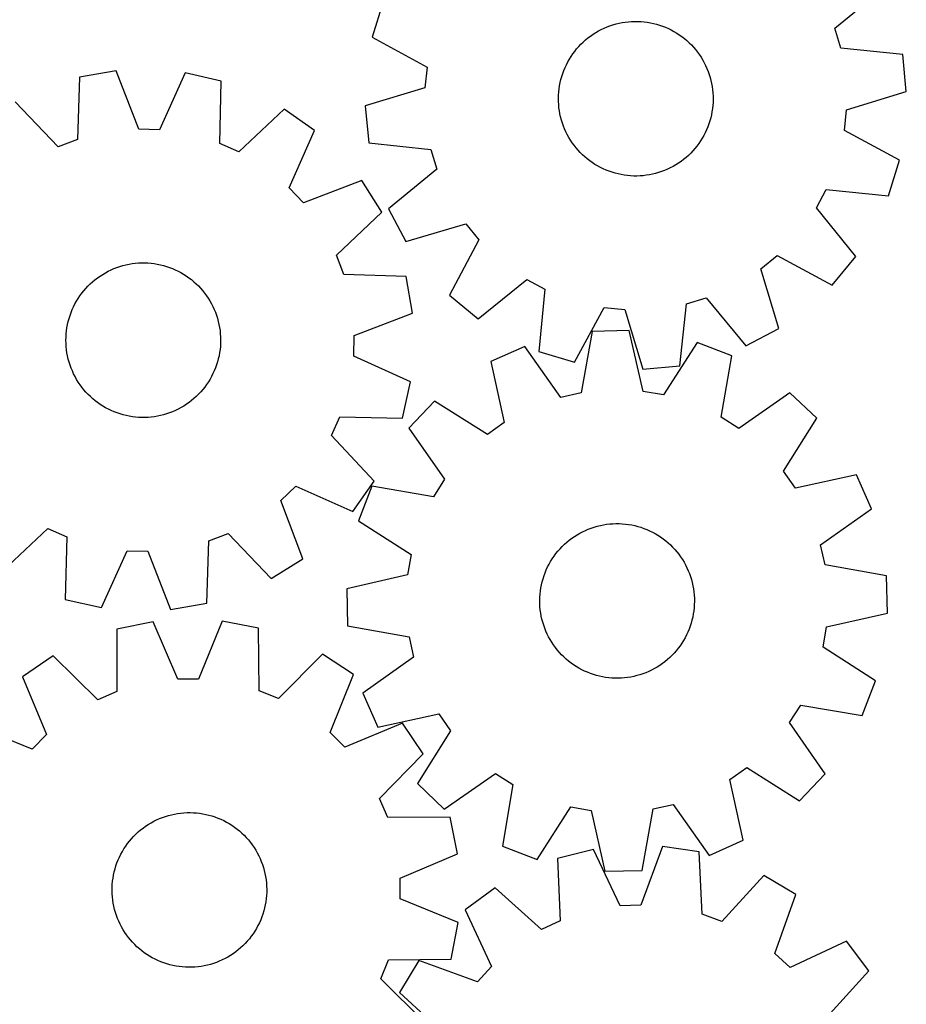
# Model space of a CAD drawing. Header units: millimetres. Extents: x 7 to 1243, y 7 to 1484.
# Tile 9 of 25: x 967 to 1242, y 359 to 665. Entities that reach past the tile are written whole.
import ezdxf

# ---------------------------------------------------------------- set-up
doc = ezdxf.new("R2010")
doc.units = ezdxf.units.MM
doc.layers.add('CUT', color=7, linetype='CONTINUOUS', true_color=0x000000)

msp = doc.modelspace()

# ---------------------------------------------------------------- linework, layer by layer
at = {"layer": 'CUT'}
for p, q in [((1219.975989, 662.271996), (1234.950863, 674.568156)), ((1079.792644, 670.491636), (1076.408697, 659.462839)), ((1150.202688, 663.018273), (1151.132105, 663.326299)), ((1151.132105, 663.326299), (1152.073312, 663.596159)), ((1152.073312, 663.596159), (1153.024743, 663.827405)), ((1153.024743, 663.827405), (1153.984814, 664.01965)), ((1153.984814, 664.01965), (1154.951928, 664.172575)), ((1154.951928, 664.172575), (1155.924474, 664.285926)), ((1155.924474, 664.285926), (1156.900835, 664.359514)), ((1156.900835, 664.359514), (1157.879385, 664.393216)), ((1157.879385, 664.393216), (1158.858495, 664.386976)), ((1158.858495, 664.386976), (1159.836535, 664.340805)), ((1159.836535, 664.340805), (1160.811879, 664.25478)), ((1160.811879, 664.25478), (1161.782901, 664.129043)), ((1161.782901, 664.129043), (1162.747988, 663.963804)), ((1162.747988, 663.963804), (1163.705531, 663.759339)), ((1163.705531, 663.759339), (1164.653937, 663.515986)), ((1164.653937, 663.515986), (1165.591628, 663.234152)), ((1165.591628, 663.234152), (1166.517044, 662.914306)), ((1144.153735, 659.844276), (1144.958723, 660.401672)), ((1144.958723, 660.401672), (1145.785776, 660.92577)), ((1145.785776, 660.92577), (1146.633518, 661.415697)), ((1146.633518, 661.415697), (1147.500538, 661.870638)), ((1147.500538, 661.870638), (1148.385392, 662.289836)), ((1148.385392, 662.289836), (1149.286609, 662.672594)), ((1149.286609, 662.672594), (1150.202688, 663.018273)), ((1166.517044, 662.914306), (1167.428643, 662.556979)), ((1167.428643, 662.556979), (1168.324908, 662.162767)), ((1168.324908, 662.162767), (1169.204348, 661.732325)), ((1169.204348, 661.732325), (1170.0655, 661.266371)), ((1170.0655, 661.266371), (1170.906929, 660.765679)), ((1170.906929, 660.765679), (1171.727235, 660.231083)), ((1171.727235, 660.231083), (1172.525053, 659.663473)), ((1221.822862, 656.11312), (1219.975989, 662.271996)), ((1076.408697, 659.462839), (1093.436134, 650.215742)), ((1140.505265, 656.592145), (1141.180639, 657.301064)), ((1141.180639, 657.301064), (1141.884366, 657.981844)), ((1141.884366, 657.981844), (1142.615277, 658.633355)), ((1142.615277, 658.633355), (1143.372153, 659.25451)), ((1143.372153, 659.25451), (1144.153735, 659.844276)), ((1172.525053, 659.663473), (1173.299055, 659.063793)), ((1173.299055, 659.063793), (1174.047954, 658.433042)), ((1174.047954, 658.433042), (1174.770501, 657.77227)), ((1174.770501, 657.77227), (1175.465495, 657.082575)), ((1175.465495, 657.082575), (1176.131779, 656.365107)), ((1138.109041, 653.499357), (1138.660259, 654.308587)), ((1138.660259, 654.308587), (1139.244025, 655.094661)), ((1139.244025, 655.094661), (1139.859368, 655.85627)), ((1139.859368, 655.85627), (1140.505265, 656.592145)), ((1176.131779, 656.365107), (1176.768244, 655.621059)), ((1176.768244, 655.621059), (1177.373831, 654.85167)), ((1177.373831, 654.85167), (1177.947531, 654.05822)), ((1177.947531, 654.05822), (1178.488391, 653.242029)), ((1241.092873, 654.086034), (1221.822862, 656.11312)), ((1242.187052, 642.601774), (1241.092873, 654.086034)), ((1136.247162, 650.058334), (1136.659574, 650.946372)), ((1136.659574, 650.946372), (1137.107866, 651.816849)), ((1137.107866, 651.816849), (1137.591289, 652.668316)), ((1137.591289, 652.668316), (1138.109041, 653.499357)), ((1178.488391, 653.242029), (1178.995509, 652.404458)), ((1178.995509, 652.404458), (1179.468041, 651.546898)), ((1179.468041, 651.546898), (1179.905202, 650.670779)), ((996.932253, 649.036106), (985.560225, 647.096399)), ((1003.916274, 630.962206), (996.932253, 649.036106)), ((1018.307431, 648.450127), (1010.343687, 630.786005)), ((1029.556108, 645.890296), (1018.307431, 648.450127)), ((1093.436134, 650.215742), (1092.785522, 643.818915)), ((1135.231754, 647.303768), (1135.532657, 648.235515)), ((1135.532657, 648.235515), (1135.871314, 649.154214)), ((1135.871314, 649.154214), (1136.247162, 650.058334)), ((1179.905202, 650.670779), (1180.306263, 649.777557)), ((1180.306263, 649.777557), (1180.670557, 648.86872)), ((1180.670557, 648.86872), (1180.997478, 647.94578)), ((1180.997478, 647.94578), (1181.286481, 647.010274)), ((985.560225, 647.096399), (984.962453, 627.729285)), ((1029.09192, 626.51952), (1029.556108, 645.890296)), ((1134.56026, 644.445835), (1134.74515, 645.40735)), ((1134.74515, 645.40735), (1134.969106, 646.360523)), ((1134.969106, 646.360523), (1135.231754, 647.303768)), ((1181.286481, 647.010274), (1181.537086, 646.063758)), ((1181.537086, 646.063758), (1181.748876, 645.107808)), ((1181.748876, 645.107808), (1181.921497, 644.144015)), ((1092.785522, 643.818915), (1074.245006, 638.18938)), ((1134.242727, 641.527298), (1134.308839, 642.504194)), ((1134.308839, 642.504194), (1134.414742, 643.477579)), ((1134.414742, 643.477579), (1134.56026, 644.445835)), ((1181.921497, 644.144015), (1182.054663, 643.173983)), ((1182.054663, 643.173983), (1182.148151, 642.199326)), ((1182.148151, 642.199326), (1182.201807, 641.221668)), ((1223.646535, 636.972239), (1242.187052, 642.601774)), ((978.956868, 625.432409), (965.587891, 639.457846)), ((1134.216516, 640.54852), (1134.242727, 641.527298)), ((1134.23025, 639.569486), (1134.216516, 640.54852)), ((1134.283906, 638.591828), (1134.23025, 639.569486)), ((1182.189331, 639.263855), (1182.123219, 638.28696)), ((1182.215541, 640.242634), (1182.189331, 639.263855)), ((1182.201807, 641.221668), (1182.215541, 640.242634)), ((1049.079953, 637.168996), (1034.962646, 623.897067)), ((1058.49277, 630.499338), (1049.079953, 637.168996)), ((1074.245006, 638.18938), (1075.339184, 626.705119)), ((1134.377395, 637.617171), (1134.283906, 638.591828)), ((1134.510561, 636.647139), (1134.377395, 637.617171)), ((1134.683182, 635.683346), (1134.510561, 636.647139)), ((1134.894971, 634.727396), (1134.683182, 635.683346)), ((1181.871798, 636.345318), (1181.686907, 635.383804)), ((1182.017316, 637.313574), (1181.871798, 636.345318)), ((1182.123219, 638.28696), (1182.017316, 637.313574)), ((1222.995923, 630.575412), (1223.646535, 636.972239)), ((1135.145576, 633.78088), (1134.894971, 634.727396)), ((1135.434579, 632.845374), (1135.145576, 633.78088)), ((1135.7615, 631.922434), (1135.434579, 632.845374)), ((1180.899401, 632.555638), (1180.560744, 631.63694)), ((1181.200304, 633.487385), (1180.899401, 632.555638)), ((1181.462951, 634.43063), (1181.200304, 633.487385)), ((1181.686907, 635.383804), (1181.462951, 634.43063)), ((1010.343687, 630.786005), (1003.916274, 630.962206)), ((1050.651042, 612.780712), (1058.49277, 630.499338)), ((1136.125794, 631.013597), (1135.7615, 631.922434)), ((1136.526856, 630.120375), (1136.125794, 631.013597)), ((1136.964016, 629.244256), (1136.526856, 630.120375)), ((1179.772483, 629.844782), (1179.324192, 628.974305)), ((1180.184896, 630.73282), (1179.772483, 629.844782)), ((1180.560744, 631.63694), (1180.184896, 630.73282)), ((1240.02336, 621.328315), (1222.995923, 630.575412)), ((984.962453, 627.729285), (978.956868, 625.432409)), ((1034.962646, 623.897067), (1029.09192, 626.51952)), ((1075.339184, 626.705119), (1094.609195, 624.678034)), ((1137.436549, 628.386696), (1136.964016, 629.244256)), ((1137.943667, 627.549124), (1137.436549, 628.386696)), ((1138.484526, 626.732934), (1137.943667, 627.549124)), ((1139.058227, 625.939484), (1138.484526, 626.732934)), ((1177.771799, 626.482567), (1177.188032, 625.696493)), ((1178.323016, 627.291797), (1177.771799, 626.482567)), ((1178.840768, 628.122838), (1178.323016, 627.291797)), ((1179.324192, 628.974305), (1178.840768, 628.122838)), ((1094.609195, 624.678034), (1096.456068, 618.519158)), ((1139.663813, 625.170095), (1139.058227, 625.939484)), ((1140.300278, 624.426047), (1139.663813, 625.170095)), ((1140.966562, 623.708579), (1140.300278, 624.426047)), ((1141.661556, 623.018884), (1140.966562, 623.708579)), ((1175.251419, 623.49009), (1174.547691, 622.809309)), ((1175.926793, 624.199008), (1175.251419, 623.49009)), ((1176.572689, 624.934884), (1175.926793, 624.199008)), ((1177.188032, 625.696493), (1176.572689, 624.934884)), ((1142.384104, 622.358112), (1141.661556, 623.018884)), ((1143.133002, 621.727361), (1142.384104, 622.358112)), ((1143.907004, 621.127681), (1143.133002, 621.727361)), ((1144.704822, 620.560071), (1143.907004, 621.127681)), ((1145.525129, 620.025475), (1144.704822, 620.560071)), ((1171.473335, 620.389482), (1170.646282, 619.865384)), ((1172.278322, 620.946878), (1171.473335, 620.389482)), ((1173.059905, 621.536644), (1172.278322, 620.946878)), ((1173.816781, 622.157799), (1173.059905, 621.536644)), ((1174.547691, 622.809309), (1173.816781, 622.157799)), ((1236.639413, 610.299518), (1240.02336, 621.328315)), ((1096.456068, 618.519158), (1081.481194, 606.222997)), ((1146.366558, 619.524783), (1145.525129, 620.025475)), ((1147.227709, 619.058829), (1146.366558, 619.524783)), ((1148.107149, 618.628387), (1147.227709, 619.058829)), ((1149.003415, 618.234175), (1148.107149, 618.628387)), ((1149.915014, 617.876848), (1149.003415, 618.234175)), ((1150.840429, 617.557001), (1149.915014, 617.876848)), ((1151.77812, 617.275167), (1150.840429, 617.557001)), ((1165.299953, 617.464855), (1164.358746, 617.194994)), ((1166.229369, 617.772881), (1165.299953, 617.464855)), ((1167.145448, 618.11856), (1166.229369, 617.772881)), ((1168.046665, 618.501318), (1167.145448, 618.11856)), ((1168.93152, 618.920516), (1168.046665, 618.501318)), ((1169.79854, 619.375457), (1168.93152, 618.920516)), ((1170.646282, 619.865384), (1169.79854, 619.375457)), ((1073.192954, 614.970455), (1055.071317, 608.111251)), ((1079.336896, 605.206365), (1073.192954, 614.970455)), ((1152.726527, 617.031815), (1151.77812, 617.275167)), ((1153.68407, 616.827349), (1152.726527, 617.031815)), ((1154.649156, 616.662111), (1153.68407, 616.827349)), ((1155.620179, 616.536374), (1154.649156, 616.662111)), ((1156.595522, 616.450349), (1155.620179, 616.536374)), ((1157.573563, 616.404178), (1156.595522, 616.450349)), ((1158.552673, 616.397938), (1157.573563, 616.404178)), ((1159.531222, 616.43164), (1158.552673, 616.397938)), ((1160.507583, 616.505228), (1159.531222, 616.43164)), ((1161.48013, 616.618579), (1160.507583, 616.505228)), ((1162.447243, 616.771504), (1161.48013, 616.618579)), ((1163.407315, 616.963749), (1162.447243, 616.771504)), ((1164.358746, 617.194994), (1163.407315, 616.963749)), ((1055.071317, 608.111251), (1050.651042, 612.780712)), ((1214.306833, 606.532735), (1217.35588, 612.193654)), ((1217.35588, 612.193654), (1236.639413, 610.299518)), ((1065.311459, 591.837389), (1079.336896, 605.206365)), ((1081.481194, 606.222997), (1086.886919, 596.031648)), ((1226.499423, 591.473413), (1214.306833, 606.532735)), ((1086.886919, 596.031648), (1105.465821, 601.533179)), ((1105.465821, 601.533179), (1109.529009, 596.549888)), ((1109.529009, 596.549888), (1100.399566, 579.45908)), ((1067.608335, 585.831804), (1065.311459, 591.837389)), ((1197.078427, 587.645369), (1202.061718, 591.708557)), ((1202.061718, 591.708557), (1219.152525, 582.579114)), ((1219.152525, 582.579114), (1226.499423, 591.473413)), ((993.593617, 586.388468), (994.45713, 586.850031)), ((994.45713, 586.850031), (995.338751, 587.275989)), ((995.338751, 587.275989), (996.237012, 587.665632)), ((996.237012, 587.665632), (997.150419, 588.018312)), ((997.150419, 588.018312), (998.077451, 588.333442)), ((998.077451, 588.333442), (999.016565, 588.610497)), ((999.016565, 588.610497), (999.966198, 588.849017)), ((999.966198, 588.849017), (1000.92477, 589.048604)), ((1000.92477, 589.048604), (1001.890685, 589.208926)), ((1001.890685, 589.208926), (1002.862336, 589.329716)), ((1002.862336, 589.329716), (1003.838105, 589.410773)), ((1003.838105, 589.410773), (1004.816368, 589.451963)), ((1004.816368, 589.451963), (1005.795497, 589.453217)), ((1005.795497, 589.453217), (1006.773862, 589.414532)), ((1006.773862, 589.414532), (1007.749835, 589.335973)), ((1007.749835, 589.335973), (1008.721792, 589.217671)), ((1008.721792, 589.217671), (1009.688115, 589.059823)), ((1009.688115, 589.059823), (1010.647194, 588.862692)), ((1010.647194, 588.862692), (1011.597435, 588.626604)), ((1011.597435, 588.626604), (1012.537256, 588.351955)), ((1012.537256, 588.351955), (1013.465092, 588.0392)), ((1013.465092, 588.0392), (1014.379399, 587.68886)), ((1014.379399, 587.68886), (1015.278655, 587.301518)), ((1015.278655, 587.301518), (1016.161364, 586.877819)), ((1016.161364, 586.877819), (1017.026056, 586.418469)), ((1202.579958, 569.066468), (1197.078427, 587.645369)), ((989.596786, 583.575456), (990.348887, 584.202385)), ((990.348887, 584.202385), (991.125933, 584.798116)), ((991.125933, 584.798116), (991.926631, 585.361656)), ((991.926631, 585.361656), (992.749649, 585.892067)), ((992.749649, 585.892067), (993.593617, 586.388468)), ((1017.026056, 586.418469), (1017.871292, 585.924231)), ((1017.871292, 585.924231), (1018.695665, 585.395928)), ((1018.695665, 585.395928), (1019.497804, 584.834441)), ((1019.497804, 584.834441), (1020.276373, 584.240702)), ((1020.276373, 584.240702), (1021.030076, 583.6157)), ((1086.975449, 585.234032), (1067.608335, 585.831804)), ((1088.915156, 573.862004), (1086.975449, 585.234032)), ((1109.293865, 572.112183), (1124.353187, 584.304772)), ((1124.353187, 584.304772), (1130.014106, 581.255726)), ((986.252715, 580.011066), (986.862212, 580.777362)), ((986.862212, 580.777362), (987.502457, 581.518159)), ((987.502457, 581.518159), (988.172386, 582.232225)), ((988.172386, 582.232225), (988.870884, 582.918372)), ((988.870884, 582.918372), (989.596786, 583.575456)), ((1021.030076, 583.6157), (1021.757659, 582.960477)), ((1021.757659, 582.960477), (1022.457911, 582.276121)), ((1022.457911, 582.276121), (1023.129666, 581.563773)), ((1023.129666, 581.563773), (1023.771807, 580.824618)), ((1023.771807, 580.824618), (1024.383264, 580.059885)), ((1130.014106, 581.255726), (1128.11997, 561.972192)), ((984.141703, 576.717002), (984.618596, 577.572144)), ((984.618596, 577.572144), (985.129973, 578.407123)), ((985.129973, 578.407123), (985.674981, 579.220548)), ((985.674981, 579.220548), (986.252715, 580.011066)), ((1024.383264, 580.059885), (1024.963019, 579.270849)), ((1024.963019, 579.270849), (1025.510109, 578.458822)), ((1025.510109, 578.458822), (1026.023622, 577.625156)), ((1026.023622, 577.625156), (1026.502704, 576.771237)), ((1100.399566, 579.45908), (1109.293865, 572.112183)), ((1173.933572, 576.788744), (1180.092448, 578.635617)), ((1180.092448, 578.635617), (1192.388608, 563.660742)), ((982.925564, 574.044982), (983.294482, 574.951952)), ((983.294482, 574.951952), (983.700086, 575.84312)), ((983.700086, 575.84312), (984.141703, 576.717002)), ((1026.502704, 576.771237), (1026.946556, 575.898489)), ((1026.946556, 575.898489), (1027.354442, 575.008363)), ((1027.354442, 575.008363), (1027.72568, 574.10234)), ((1139.148767, 558.588245), (1148.395864, 575.615682)), ((1148.395864, 575.615682), (1154.792691, 574.965071)), ((1154.792691, 574.965071), (1160.422226, 556.424554)), ((1171.906486, 557.518732), (1173.933572, 576.788744)), ((982.044762, 571.244469), (982.300184, 572.189696)), ((982.300184, 572.189696), (982.593947, 573.123719)), ((982.593947, 573.123719), (982.925564, 574.044982)), ((1027.72568, 574.10234), (1028.059655, 573.181929)), ((1028.059655, 573.181929), (1028.355809, 572.248662)), ((1028.355809, 572.248662), (1028.61365, 571.304092)), ((1070.841256, 566.877983), (1088.915156, 573.862004)), ((981.512477, 568.357367), (981.650581, 569.326708)), ((981.650581, 569.326708), (981.828108, 570.28961)), ((981.828108, 570.28961), (982.044762, 571.244469)), ((1028.61365, 571.304092), (1028.832749, 570.34979)), ((1028.832749, 570.34979), (1029.012741, 569.387347)), ((1029.012741, 569.387347), (1029.153326, 568.418362)), ((1029.153326, 568.418362), (1029.254271, 567.44445)), ((1156.184522, 568.451627), (1144.651519, 568.17719)), ((1160.480856, 549.557608), (1156.184522, 568.451627)), ((1192.388608, 563.660742), (1202.579958, 569.066468)), ((981.336673, 565.426876), (981.355393, 566.405827)), ((981.357899, 564.447976), (981.336673, 565.426876)), ((981.355393, 566.405827), (981.414026, 567.383199)), ((981.414026, 567.383199), (981.512477, 568.357367)), ((1029.254271, 567.44445), (1029.315408, 566.46723)), ((1029.315408, 566.46723), (1029.336634, 565.488331)), ((1029.336634, 565.488331), (1029.317914, 564.50938)), ((1070.665055, 560.450569), (1070.841256, 566.877983)), ((1144.651519, 568.17719), (1141.258736, 549.100203)), ((981.419036, 563.470757), (981.357899, 564.447976)), ((981.51998, 562.496845), (981.419036, 563.470757)), ((981.660566, 561.52786), (981.51998, 562.496845)), ((1029.16083, 562.55784), (1029.022726, 561.588498)), ((1029.25928, 563.532007), (1029.16083, 562.55784)), ((1029.317914, 564.50938), (1029.25928, 563.532007)), ((1123.784358, 563.507801), (1113.234275, 558.840765)), ((1134.984081, 547.69614), (1123.784358, 563.507801)), ((1177.250163, 564.780062), (1166.815193, 548.453586)), ((1188.010291, 560.62012), (1177.250163, 564.780062)), ((981.840558, 560.565416), (981.660566, 561.52786)), ((982.059657, 559.611115), (981.840558, 560.565416)), ((982.317498, 558.666545), (982.059657, 559.611115)), ((1028.628544, 559.670738), (1028.373123, 558.72551)), ((1028.845199, 560.625597), (1028.628544, 559.670738)), ((1029.022726, 561.588498), (1028.845199, 560.625597)), ((1088.329177, 552.486826), (1070.665055, 560.450569)), ((1128.11997, 561.972192), (1139.148767, 558.588245)), ((1184.749157, 541.520187), (1188.010291, 560.62012)), ((982.613652, 557.733278), (982.317498, 558.666545)), ((982.947626, 556.812867), (982.613652, 557.733278)), ((983.318865, 555.906844), (982.947626, 556.812867)), ((1027.747743, 556.870225), (1027.378825, 555.963254)), ((1028.079359, 557.791488), (1027.747743, 556.870225)), ((1028.373123, 558.72551), (1028.079359, 557.791488)), ((1113.234275, 558.840765), (1117.400199, 539.917565)), ((1160.422226, 556.424554), (1171.906486, 557.518732)), ((983.72675, 555.016718), (983.318865, 555.906844)), ((984.170603, 554.143969), (983.72675, 555.016718)), ((984.649685, 553.290051), (984.170603, 554.143969)), ((985.163198, 552.456385), (984.649685, 553.290051)), ((1026.054711, 553.343062), (1025.543334, 552.508084)), ((1026.531604, 554.198204), (1026.054711, 553.343062)), ((1026.973221, 555.072087), (1026.531604, 554.198204)), ((1027.378825, 555.963254), (1026.973221, 555.072087)), ((985.710287, 551.644358), (985.163198, 552.456385)), ((986.290043, 550.855321), (985.710287, 551.644358)), ((986.9015, 550.090589), (986.290043, 550.855321)), ((987.543641, 549.351434), (986.9015, 550.090589)), ((1023.811095, 550.137845), (1023.170849, 549.397048)), ((1024.420592, 550.90414), (1023.811095, 550.137845)), ((1024.998325, 551.694659), (1024.420592, 550.90414)), ((1025.543334, 552.508084), (1024.998325, 551.694659)), ((1085.769346, 541.238149), (1088.329177, 552.486826)), ((988.215396, 548.639085), (987.543641, 549.351434)), ((988.915648, 547.95473), (988.215396, 548.639085)), ((989.643231, 547.299506), (988.915648, 547.95473)), ((990.396934, 546.674505), (989.643231, 547.299506)), ((1021.07652, 547.339751), (1020.32442, 546.712821)), ((1021.802423, 547.996835), (1021.07652, 547.339751)), ((1022.50092, 548.682982), (1021.802423, 547.996835)), ((1023.170849, 549.397048), (1022.50092, 548.682982)), ((1141.258736, 549.100203), (1134.984081, 547.69614)), ((1166.815193, 548.453586), (1160.480856, 549.557608)), ((1206.067358, 549.166565), (1190.178831, 538.076158)), ((1214.416479, 541.205557), (1206.067358, 549.166565)), ((991.175503, 546.080766), (990.396934, 546.674505)), ((991.977642, 545.519278), (991.175503, 546.080766)), ((992.802015, 544.990976), (991.977642, 545.519278)), ((993.647251, 544.496738), (992.802015, 544.990976)), ((994.511943, 544.037387), (993.647251, 544.496738)), ((995.394652, 543.613689), (994.511943, 544.037387)), ((1016.216177, 544.065176), (1015.334556, 543.639218)), ((1017.07969, 544.526739), (1016.216177, 544.065176)), ((1017.923658, 545.023139), (1017.07969, 544.526739)), ((1018.746676, 545.553551), (1017.923658, 545.023139)), ((1019.547374, 546.117091), (1018.746676, 545.553551)), ((1020.32442, 546.712821), (1019.547374, 546.117091)), ((1095.74243, 546.541296), (1087.781422, 538.192175)), ((1112.140485, 536.219174), (1095.74243, 546.541296)), ((996.293908, 543.226347), (995.394652, 543.613689)), ((997.208215, 542.876007), (996.293908, 543.226347)), ((998.136051, 542.563252), (997.208215, 542.876007)), ((999.075871, 542.288602), (998.136051, 542.563252)), ((1000.026112, 542.052515), (999.075871, 542.288602)), ((1000.985192, 541.855383), (1000.026112, 542.052515)), ((1001.951515, 541.697535), (1000.985192, 541.855383)), ((1002.923471, 541.579233), (1001.951515, 541.697535)), ((1003.899445, 541.500675), (1002.923471, 541.579233)), ((1004.87781, 541.46199), (1003.899445, 541.500675)), ((1005.856939, 541.463244), (1004.87781, 541.46199)), ((1006.835202, 541.504433), (1005.856939, 541.463244)), ((1007.810971, 541.585491), (1006.835202, 541.504433)), ((1008.782621, 541.706281), (1007.810971, 541.585491)), ((1009.748536, 541.866603), (1008.782621, 541.706281)), ((1010.707108, 542.06619), (1009.748536, 541.866603)), ((1011.656742, 542.30471), (1010.707108, 542.06619)), ((1012.595856, 542.581765), (1011.656742, 542.30471)), ((1013.522888, 542.896895), (1012.595856, 542.581765)), ((1014.436295, 543.249575), (1013.522888, 542.896895)), ((1015.334556, 543.639218), (1014.436295, 543.249575)), ((1063.776117, 535.83161), (1066.39857, 541.702337)), ((1066.39857, 541.702337), (1085.769346, 541.238149)), ((1190.178831, 538.076158), (1184.749157, 541.520187)), ((1204.094357, 524.807501), (1214.416479, 541.205557)), ((1087.781422, 538.192175), (1098.871828, 522.303648)), ((1117.400199, 539.917565), (1112.140485, 536.219174)), ((1077.048046, 521.714304), (1063.776117, 535.83161)), ((1207.792748, 519.547787), (1204.094357, 524.807501)), ((1226.715948, 523.713711), (1207.792748, 519.547787)), ((1231.382984, 513.163628), (1226.715948, 523.713711)), ((1047.990301, 515.72294), (1052.659762, 520.143215)), ((1052.659762, 520.143215), (1070.378388, 512.301486)), ((1070.378388, 512.301486), (1077.048046, 521.714304)), ((1076.327867, 520.135108), (1072.167924, 509.37498)), ((1095.427799, 516.873975), (1076.327867, 520.135108)), ((1098.871828, 522.303648), (1095.427799, 516.873975)), ((1054.849505, 497.601303), (1047.990301, 515.72294)), ((1215.571323, 501.963906), (1231.382984, 513.163628)), ((1072.167924, 509.37498), (1088.4944, 498.94001)), ((1144.393685, 507.157483), (1145.32304, 507.465696)), ((1145.32304, 507.465696), (1146.264192, 507.735746)), ((1146.264192, 507.735746), (1147.215577, 507.967183)), ((1147.215577, 507.967183), (1148.175609, 508.159622)), ((1148.175609, 508.159622), (1149.142692, 508.312742)), ((1149.142692, 508.312742), (1150.115216, 508.426289)), ((1150.115216, 508.426289), (1151.091562, 508.500073)), ((1151.091562, 508.500073), (1152.070104, 508.533972)), ((1152.070104, 508.533972), (1153.049215, 508.52793)), ((1153.049215, 508.52793), (1154.027265, 508.481956)), ((1154.027265, 508.481956), (1155.002626, 508.396127)), ((1155.002626, 508.396127), (1155.973674, 508.270586)), ((1155.973674, 508.270586), (1156.938794, 508.105542)), ((1156.938794, 508.105542), (1157.896378, 507.901269)), ((1157.896378, 507.901269), (1158.844834, 507.658108)), ((1158.844834, 507.658108), (1159.782582, 507.376463)), ((1159.782582, 507.376463), (1160.708061, 507.056803)), ((961.593354, 493.746211), (975.71066, 507.018139)), ((975.71066, 507.018139), (981.581387, 504.395686)), ((981.581387, 504.395686), (981.117199, 485.024911)), ((1025.710854, 503.185922), (1031.716439, 505.482798)), ((1031.716439, 505.482798), (1045.085415, 491.457361)), ((1138.345372, 503.982267), (1139.150247, 504.539825)), ((1139.150247, 504.539825), (1139.977194, 505.064089)), ((1139.977194, 505.064089), (1140.824838, 505.554187)), ((1140.824838, 505.554187), (1141.691766, 506.009303)), ((1141.691766, 506.009303), (1142.576536, 506.42868)), ((1142.576536, 506.42868), (1143.477676, 506.811618)), ((1143.477676, 506.811618), (1144.393685, 507.157483)), ((1160.708061, 507.056803), (1161.619732, 506.69966)), ((1161.619732, 506.69966), (1162.516077, 506.305628)), ((1162.516077, 506.305628), (1163.395604, 505.875364)), ((1163.395604, 505.875364), (1164.256849, 505.409583)), ((1164.256849, 505.409583), (1165.098379, 504.909061)), ((1165.098379, 504.909061), (1165.918793, 504.37463)), ((1165.918793, 504.37463), (1166.716726, 503.807181)), ((1025.113081, 483.818808), (1025.710854, 503.185922)), ((1134.697557, 500.729401), (1135.372788, 501.438455)), ((1135.372788, 501.438455), (1136.076378, 502.119378)), ((1136.076378, 502.119378), (1136.807157, 502.771035)), ((1136.807157, 502.771035), (1137.563908, 503.392343)), ((1137.563908, 503.392343), (1138.345372, 503.982267)), ((1166.716726, 503.807181), (1167.490849, 503.207657)), ((1167.490849, 503.207657), (1168.239874, 502.577057)), ((1168.239874, 502.577057), (1168.962555, 501.91643)), ((1168.962555, 501.91643), (1169.657688, 501.226876)), ((1169.657688, 501.226876), (1170.324116, 500.509542)), ((1216.975385, 495.689251), (1215.571323, 501.963906)), ((992.365876, 482.46508), (1000.329619, 500.129202)), ((1000.329619, 500.129202), (1006.757033, 499.953001)), ((1006.757033, 499.953001), (1013.741054, 481.879101)), ((1088.4944, 498.94001), (1087.390378, 492.605673)), ((1132.301956, 497.636129), (1132.853011, 498.445471)), ((1132.853011, 498.445471), (1133.436619, 499.231662)), ((1133.436619, 499.231662), (1134.051809, 499.993395)), ((1134.051809, 499.993395), (1134.697557, 500.729401)), ((1170.324116, 500.509542), (1170.960731, 499.765622)), ((1170.960731, 499.765622), (1171.566473, 498.996355)), ((1171.566473, 498.996355), (1172.140333, 498.203021)), ((1172.140333, 498.203021), (1172.681357, 497.38694)), ((1045.085415, 491.457361), (1054.849505, 497.601303)), ((1130.440771, 494.194732), (1130.853004, 495.082852)), ((1130.853004, 495.082852), (1131.30112, 495.95342)), ((1131.30112, 495.95342), (1131.784372, 496.804984)), ((1131.784372, 496.804984), (1132.301956, 497.636129)), ((1172.681357, 497.38694), (1173.188644, 496.54947)), ((1173.188644, 496.54947), (1173.661349, 495.692006)), ((1173.661349, 495.692006), (1174.098686, 494.815974)), ((1236.052372, 492.296467), (1216.975385, 495.689251)), ((1087.390378, 492.605673), (1068.49636, 488.309339)), ((1129.425918, 491.439961), (1129.726633, 492.371769)), ((1129.726633, 492.371769), (1130.065105, 493.290535)), ((1130.065105, 493.290535), (1130.440771, 494.194732)), ((1174.098686, 494.815974), (1174.499928, 493.922833)), ((1174.499928, 493.922833), (1174.864405, 493.01407)), ((1174.864405, 493.01407), (1175.191512, 492.091196)), ((1175.191512, 492.091196), (1175.480704, 491.155748)), ((1236.326809, 480.763464), (1236.052372, 492.296467)), ((1128.755, 488.581893), (1128.939697, 489.543445)), ((1128.939697, 489.543445), (1129.16346, 490.496663)), ((1129.16346, 490.496663), (1129.425918, 491.439961)), ((1175.480704, 491.155748), (1175.731499, 490.209282)), ((1175.731499, 490.209282), (1175.943481, 489.253375)), ((1175.943481, 489.253375), (1176.116297, 488.289617)), ((1068.49636, 488.309339), (1068.770797, 476.776337)), ((1128.438055, 485.663292), (1128.50397, 486.640201)), ((1128.50397, 486.640201), (1128.609677, 487.613608)), ((1128.609677, 487.613608), (1128.755, 488.581893)), ((1176.116297, 488.289617), (1176.249658, 487.319612)), ((1176.249658, 487.319612), (1176.343343, 486.344974)), ((1176.343343, 486.344974), (1176.397196, 485.367326)), ((981.117199, 485.024911), (992.365876, 482.46508)), ((1013.741054, 481.879101), (1025.113081, 483.818808)), ((1128.412042, 484.684508), (1128.438055, 485.663292)), ((1128.425973, 483.705477), (1128.412042, 484.684508)), ((1128.479826, 482.72783), (1128.425973, 483.705477)), ((1176.385114, 483.409511), (1176.319199, 482.432603)), ((1176.411128, 484.388296), (1176.385114, 483.409511)), ((1176.397196, 485.367326), (1176.411128, 484.388296)), ((1128.573511, 481.753192), (1128.479826, 482.72783)), ((1128.706872, 480.783187), (1128.573511, 481.753192)), ((1128.879688, 479.819429), (1128.706872, 480.783187)), ((1129.09167, 478.863521), (1128.879688, 479.819429)), ((1176.068169, 480.490911), (1175.883472, 479.529359)), ((1176.213492, 481.459196), (1176.068169, 480.490911)), ((1176.319199, 482.432603), (1176.213492, 481.459196)), ((1217.432791, 476.467131), (1236.326809, 480.763464)), ((1008.418717, 478.083455), (997.119151, 475.758526)), ((1016.012731, 460.257256), (1008.418717, 478.083455)), ((1029.801463, 478.223993), (1022.44242, 460.299515)), ((1041.130612, 476.047791), (1029.801463, 478.223993)), ((1068.770797, 476.776337), (1087.847784, 473.383553)), ((1129.342465, 477.917056), (1129.09167, 478.863521)), ((1129.631657, 476.981608), (1129.342465, 477.917056)), ((1129.958764, 476.058734), (1129.631657, 476.981608)), ((1175.397251, 477.632842), (1175.096536, 476.701035)), ((1175.659709, 478.57614), (1175.397251, 477.632842)), ((1175.883472, 479.529359), (1175.659709, 478.57614)), ((997.119151, 475.758526), (997.179683, 456.382284)), ((1041.324776, 456.672428), (1041.130612, 476.047791)), ((1130.323241, 475.14997), (1129.958764, 476.058734)), ((1130.724483, 474.256829), (1130.323241, 475.14997)), ((1131.16182, 473.380798), (1130.724483, 474.256829)), ((1173.970165, 473.989951), (1173.522049, 473.119384)), ((1174.382398, 474.878072), (1173.970165, 473.989951)), ((1174.758064, 475.782268), (1174.382398, 474.878072)), ((1175.096536, 476.701035), (1174.758064, 475.782268)), ((1216.328769, 470.132794), (1217.432791, 476.467131)), ((1087.847784, 473.383553), (1089.251846, 467.108898)), ((1131.634525, 472.523334), (1131.16182, 473.380798)), ((1132.141812, 471.685864), (1131.634525, 472.523334)), ((1132.682836, 470.869783), (1132.141812, 471.685864)), ((1133.256696, 470.076449), (1132.682836, 470.869783)), ((1171.970158, 470.627333), (1171.38655, 469.841141)), ((1172.521213, 471.436674), (1171.970158, 470.627333)), ((1173.038797, 472.267819), (1172.521213, 471.436674)), ((1173.522049, 473.119384), (1173.038797, 472.267819)), ((1060.939476, 467.994808), (1047.281206, 454.250934)), ((1070.573448, 461.648782), (1060.939476, 467.994808)), ((1133.862438, 469.307181), (1133.256696, 470.076449)), ((1134.499053, 468.563262), (1133.862438, 469.307181)), ((1135.165481, 467.845928), (1134.499053, 468.563262)), ((1135.860614, 467.156373), (1135.165481, 467.845928)), ((1169.450381, 467.634348), (1168.746791, 466.953426)), ((1170.125612, 468.343403), (1169.450381, 467.634348)), ((1170.77136, 469.079409), (1170.125612, 468.343403)), ((1171.38655, 469.841141), (1170.77136, 469.079409)), ((1232.655245, 459.697823), (1216.328769, 470.132794)), ((977.417851, 467.445863), (967.868126, 460.973752)), ((991.255596, 453.882706), (977.417851, 467.445863)), ((1089.251846, 467.108898), (1073.440185, 455.909175)), ((1136.583295, 466.495746), (1135.860614, 467.156373)), ((1137.33232, 465.865146), (1136.583295, 466.495746)), ((1138.106443, 465.265623), (1137.33232, 465.865146)), ((1138.904376, 464.698173), (1138.106443, 465.265623)), ((1139.72479, 464.163743), (1138.904376, 464.698173)), ((1165.672922, 464.532979), (1164.845975, 464.008715)), ((1166.477797, 465.090537), (1165.672922, 464.532979)), ((1167.259261, 465.680461), (1166.477797, 465.090537)), ((1168.016012, 466.301768), (1167.259261, 465.680461)), ((1168.746791, 466.953426), (1168.016012, 466.301768)), ((1063.338201, 443.673977), (1070.573448, 461.648782)), ((1140.56632, 463.66322), (1139.72479, 464.163743)), ((1141.427565, 463.197439), (1140.56632, 463.66322)), ((1142.307092, 462.767175), (1141.427565, 463.197439)), ((1143.203437, 462.373144), (1142.307092, 462.767175)), ((1144.115108, 462.016001), (1143.203437, 462.373144)), ((1145.040588, 461.69634), (1144.115108, 462.016001)), ((1145.978335, 461.414695), (1145.040588, 461.69634)), ((1159.500129, 461.607108), (1158.558977, 461.337058)), ((1160.429484, 461.915321), (1159.500129, 461.607108)), ((1161.345493, 462.261185), (1160.429484, 461.915321)), ((1162.246633, 462.644124), (1161.345493, 462.261185)), ((1163.131403, 463.063501), (1162.246633, 462.644124)), ((1163.998331, 463.518617), (1163.131403, 463.063501)), ((1164.845975, 464.008715), (1163.998331, 463.518617)), ((967.868126, 460.973752), (975.339016, 443.095603)), ((1022.44242, 460.299515), (1016.012731, 460.257256)), ((1146.926791, 461.171534), (1145.978335, 461.414695)), ((1147.884375, 460.967261), (1146.926791, 461.171534)), ((1148.849495, 460.802217), (1147.884375, 460.967261)), ((1149.820543, 460.676676), (1148.849495, 460.802217)), ((1150.795904, 460.590847), (1149.820543, 460.676676)), ((1151.773954, 460.544874), (1150.795904, 460.590847)), ((1152.753065, 460.538831), (1151.773954, 460.544874)), ((1153.731608, 460.572731), (1152.753065, 460.538831)), ((1154.707953, 460.646515), (1153.731608, 460.572731)), ((1155.680477, 460.760062), (1154.707953, 460.646515)), ((1156.64756, 460.913182), (1155.680477, 460.760062)), ((1157.607592, 461.105621), (1156.64756, 460.913182)), ((1158.558977, 461.337058), (1157.607592, 461.105621)), ((1228.495302, 448.937696), (1232.655245, 459.697823)), ((997.179683, 456.382284), (991.255596, 453.882706)), ((1047.281206, 454.250934), (1041.324776, 456.672428)), ((1073.440185, 455.909175), (1078.107221, 445.359093)), ((1078.107221, 445.359093), (1097.030421, 449.525016)), ((1097.030421, 449.525016), (1100.728812, 444.265302)), ((1205.951341, 446.769156), (1209.39537, 452.198829)), ((1209.39537, 452.198829), (1228.495302, 448.937696)), ((1085.792709, 446.628273), (1067.91456, 439.157382)), ((1092.264819, 437.078548), (1085.792709, 446.628273)), ((1217.041747, 430.880628), (1205.951341, 446.769156)), ((970.822421, 438.519245), (952.847616, 445.754492)), ((975.339016, 443.095603), (970.822421, 438.519245)), ((1067.91456, 439.157382), (1063.338201, 443.673977)), ((1100.728812, 444.265302), (1090.40669, 427.867247)), ((1078.701663, 423.240802), (1092.264819, 437.078548)), ((1098.755811, 419.906239), (1114.644338, 430.996646)), ((1114.644338, 430.996646), (1120.074012, 427.552617)), ((1187.42297, 429.155238), (1192.682684, 432.85363)), ((1192.682684, 432.85363), (1209.080739, 422.531508)), ((1209.080739, 422.531508), (1217.041747, 430.880628)), ((1090.40669, 427.867247), (1098.755811, 419.906239)), ((1191.588894, 410.232038), (1187.42297, 429.155238)), ((1120.074012, 427.552617), (1116.812879, 408.452684)), ((1081.201241, 417.316716), (1078.701663, 423.240802)), ((1016.010434, 418.559969), (1016.981026, 418.688994)), ((1016.981026, 418.688994), (1017.956072, 418.778323)), ((1017.956072, 418.778323), (1018.933951, 418.827806)), ((1018.933951, 418.827806), (1019.913034, 418.837363)), ((1019.913034, 418.837363), (1020.891692, 418.806975)), ((1020.891692, 418.806975), (1021.868296, 418.736695)), ((1021.868296, 418.736695), (1022.841221, 418.626639)), ((1127.573006, 404.292741), (1138.007976, 420.619217)), ((1138.007976, 420.619217), (1144.342313, 419.515196)), ((1144.342313, 419.515196), (1148.638647, 400.621177)), ((1160.17165, 400.895614), (1163.564433, 419.972601)), ((1163.564433, 419.972601), (1169.839088, 421.376664)), ((1169.839088, 421.376664), (1181.038811, 405.565003)), ((1006.897852, 415.165719), (1007.73758, 415.669258)), ((1007.73758, 415.669258), (1008.597148, 416.138127)), ((1008.597148, 416.138127), (1009.475125, 416.571545)), ((1009.475125, 416.571545), (1010.370051, 416.968791)), ((1010.370051, 416.968791), (1011.280434, 417.329203)), ((1011.280434, 417.329203), (1012.204761, 417.652183)), ((1012.204761, 417.652183), (1013.141492, 417.937191)), ((1013.141492, 417.937191), (1014.089068, 418.183755)), ((1014.089068, 418.183755), (1015.045914, 418.391463)), ((1015.045914, 418.391463), (1016.010434, 418.559969)), ((1022.841221, 418.626639), (1023.808848, 418.476991)), ((1023.808848, 418.476991), (1024.769565, 418.287998)), ((1024.769565, 418.287998), (1025.721773, 418.059977)), ((1025.721773, 418.059977), (1026.663889, 417.793307)), ((1026.663889, 417.793307), (1027.594343, 417.48843)), ((1027.594343, 417.48843), (1028.511588, 417.145856)), ((1028.511588, 417.145856), (1029.414096, 416.766153)), ((1029.414096, 416.766153), (1030.300366, 416.349955)), ((1030.300366, 416.349955), (1031.168922, 415.897953)), ((1031.168922, 415.897953), (1032.018319, 415.4109)), ((1100.577482, 417.377247), (1081.201241, 417.316716)), ((1102.902412, 406.077682), (1100.577482, 417.377247)), ((1003.044441, 412.15924), (1003.764746, 412.822457)), ((1003.764746, 412.822457), (1004.511504, 413.455741)), ((1004.511504, 413.455741), (1005.28347, 414.058039)), ((1005.28347, 414.058039), (1006.079361, 414.628348)), ((1006.079361, 414.628348), (1006.897852, 415.165719)), ((1032.018319, 415.4109), (1032.847142, 414.889607)), ((1032.847142, 414.889607), (1033.654013, 414.334941)), ((1033.654013, 414.334941), (1034.437589, 413.747825)), ((1034.437589, 413.747825), (1035.196564, 413.129237)), ((1035.196564, 413.129237), (1035.929677, 412.480207)), ((1000.451019, 409.229839), (1001.053996, 410.001275)), ((1001.053996, 410.001275), (1001.687937, 410.747475)), ((1001.687937, 410.747475), (1002.351787, 411.467196)), ((1002.351787, 411.467196), (1003.044441, 412.15924)), ((1035.929677, 412.480207), (1036.635707, 411.801814)), ((1036.635707, 411.801814), (1037.313478, 411.095187)), ((1037.313478, 411.095187), (1037.961864, 410.361503)), ((1037.961864, 410.361503), (1038.579783, 409.601983)), ((1038.579783, 409.601983), (1039.166209, 408.817892)), ((1181.038811, 405.565003), (1191.588894, 410.232038)), ((998.368015, 405.917993), (998.83764, 406.777148)), ((998.83764, 406.777148), (999.341918, 407.616433)), ((999.341918, 407.616433), (999.88001, 408.43445)), ((999.88001, 408.43445), (1000.451019, 409.229839)), ((1039.166209, 408.817892), (1039.720164, 408.010533)), ((1039.720164, 408.010533), (1040.240728, 407.181251)), ((1040.240728, 407.181251), (1040.727033, 406.331426)), ((1116.812879, 408.452684), (1127.573006, 404.292741)), ((1145.117526, 407.36961), (1133.917839, 404.603296)), ((1153.404849, 389.854968), (1145.117526, 407.36961)), ((1166.478308, 408.348681), (1159.827933, 390.14937)), ((1177.884092, 406.618488), (1166.478308, 408.348681)), ((1178.838016, 387.265647), (1177.884092, 406.618488)), ((997.174577, 403.235757), (997.535791, 404.145822)), ((997.535791, 404.145822), (997.933824, 405.040398)), ((997.933824, 405.040398), (998.368015, 405.917993)), ((1040.727033, 406.331426), (1041.17827, 405.462472)), ((1041.17827, 405.462472), (1041.593689, 404.575836)), ((1041.593689, 404.575836), (1041.972597, 403.672994)), ((1041.972597, 403.672994), (1042.314364, 402.755448)), ((1085.076213, 398.483668), (1102.902412, 406.077682)), ((1133.917839, 404.603296), (1134.738269, 385.244337)), ((996.109004, 399.471214), (996.317554, 400.427875)), ((996.317554, 400.427875), (996.564952, 401.375235)), ((996.564952, 401.375235), (996.850785, 402.311715)), ((996.850785, 402.311715), (997.174577, 403.235757)), ((1042.314364, 402.755448), (1042.618421, 401.824726)), ((1042.618421, 401.824726), (1042.884262, 400.882376)), ((1042.884262, 400.882376), (1043.111445, 399.929967)), ((1148.638647, 400.621177), (1160.17165, 400.895614)), ((995.719583, 396.561396), (995.809769, 397.536364)), ((995.809769, 397.536364), (995.939649, 398.506841)), ((995.939649, 398.506841), (996.109004, 399.471214)), ((1043.111445, 399.929967), (1043.299592, 398.969084)), ((1043.299592, 398.969084), (1043.448388, 398.001326)), ((1043.448388, 398.001326), (1043.557588, 397.028305)), ((1085.118472, 392.053978), (1085.076213, 398.483668)), ((1197.993556, 399.348613), (1184.884835, 385.079631)), ((1207.869009, 393.385319), (1197.993556, 399.348613)), ((995.658821, 394.604487), (995.669238, 395.583562)), ((995.688346, 393.625803), (995.658821, 394.604487)), ((995.669238, 395.583562), (995.719583, 396.561396)), ((1043.557588, 397.028305), (1043.627008, 396.051639)), ((1043.627008, 396.051639), (1043.656534, 395.072955)), ((1043.656534, 395.072955), (1043.646117, 394.09388)), ((1114.557724, 395.524336), (1105.269185, 388.68266)), ((1128.916775, 382.514337), (1114.557724, 395.524336)), ((995.757767, 392.649137), (995.688346, 393.625803)), ((995.866967, 391.676116), (995.757767, 392.649137)), ((996.015763, 390.708358), (995.866967, 391.676116)), ((1043.375706, 391.170601), (1043.206351, 390.206229)), ((1043.505586, 392.141078), (1043.375706, 391.170601)), ((1043.595772, 393.116046), (1043.505586, 392.141078)), ((1043.646117, 394.09388), (1043.595772, 393.116046)), ((1103.04295, 384.694935), (1085.118472, 392.053978)), ((1201.344309, 375.140574), (1207.869009, 393.385319)), ((996.20391, 389.747475), (996.015763, 390.708358)), ((996.431093, 388.795066), (996.20391, 389.747475)), ((996.696934, 387.852716), (996.431093, 388.795066)), ((1042.750403, 388.302207), (1042.46457, 387.365727)), ((1042.997801, 389.249567), (1042.750403, 388.302207)), ((1043.206351, 390.206229), (1042.997801, 389.249567)), ((1105.269185, 388.68266), (1113.435516, 371.111278)), ((1159.827933, 390.14937), (1153.404849, 389.854968)), ((997.000991, 386.921994), (996.696934, 387.852716)), ((997.342758, 386.004448), (997.000991, 386.921994)), ((997.721666, 385.101606), (997.342758, 386.004448)), ((998.137085, 384.21497), (997.721666, 385.101606)), ((1041.779564, 385.53162), (1041.381531, 384.637045)), ((1042.140778, 386.441685), (1041.779564, 385.53162)), ((1042.46457, 387.365727), (1042.140778, 386.441685)), ((1134.738269, 385.244337), (1128.916775, 382.514337)), ((1184.884835, 385.079631), (1178.838016, 387.265647)), ((998.588322, 383.346017), (998.137085, 384.21497)), ((999.074627, 382.496192), (998.588322, 383.346017)), ((999.595191, 381.666909), (999.074627, 382.496192)), ((1039.973437, 382.061009), (1039.435345, 381.242992)), ((1040.477715, 382.900294), (1039.973437, 382.061009)), ((1040.94734, 383.759449), (1040.477715, 382.900294)), ((1041.381531, 384.637045), (1040.94734, 383.759449)), ((1100.866748, 373.365786), (1103.04295, 384.694935)), ((1000.149146, 380.859551), (999.595191, 381.666909)), ((1000.735572, 380.075459), (1000.149146, 380.859551)), ((1001.353491, 379.315939), (1000.735572, 380.075459)), ((1002.001876, 378.582255), (1001.353491, 379.315939)), ((1037.627418, 378.929967), (1036.963568, 378.210246)), ((1038.261359, 379.676167), (1037.627418, 378.929967)), ((1038.864336, 380.447603), (1038.261359, 379.676167)), ((1039.435345, 381.242992), (1038.864336, 380.447603)), ((1223.665671, 378.973272), (1206.094289, 370.806941)), ((1230.507346, 369.684734), (1223.665671, 378.973272)), ((1002.679648, 377.875628), (1002.001876, 378.582255)), ((1003.385678, 377.197235), (1002.679648, 377.875628)), ((1004.11879, 376.548205), (1003.385678, 377.197235)), ((1004.877766, 375.929617), (1004.11879, 376.548205)), ((1005.661342, 375.342501), (1004.877766, 375.929617)), ((1034.803851, 376.221701), (1034.031885, 375.619404)), ((1035.550609, 376.854986), (1034.803851, 376.221701)), ((1036.270914, 377.518202), (1035.550609, 376.854986)), ((1036.963568, 378.210246), (1036.270914, 377.518202)), ((1006.468213, 374.787835), (1005.661342, 375.342501)), ((1007.297036, 374.266542), (1006.468213, 374.787835)), ((1008.146433, 373.779489), (1007.297036, 374.266542)), ((1009.014989, 373.327487), (1008.146433, 373.779489)), ((1009.901258, 372.911289), (1009.014989, 373.327487)), ((1010.803767, 372.531586), (1009.901258, 372.911289)), ((1029.840229, 373.105897), (1028.945304, 372.708651)), ((1030.718207, 373.539315), (1029.840229, 373.105897)), ((1031.577775, 374.008184), (1030.718207, 373.539315)), ((1032.417503, 374.511723), (1031.577775, 374.008184)), ((1033.235994, 375.049094), (1032.417503, 374.511723)), ((1034.031885, 375.619404), (1033.235994, 375.049094)), ((1079.069891, 367.215193), (1081.491384, 373.171623)), ((1081.491384, 373.171623), (1100.866748, 373.365786)), ((1090.857139, 372.885998), (1084.893844, 363.010545)), ((1109.101883, 366.361298), (1090.857139, 372.885998)), ((1206.094289, 370.806941), (1201.344309, 375.140574)), ((1011.721011, 372.189012), (1010.803767, 372.531586)), ((1012.651466, 371.884135), (1011.721011, 372.189012)), ((1013.593582, 371.617465), (1012.651466, 371.884135)), ((1014.54579, 371.389444), (1013.593582, 371.617465)), ((1015.506507, 371.200452), (1014.54579, 371.389444)), ((1016.474134, 371.050803), (1015.506507, 371.200452)), ((1017.447058, 370.940747), (1016.474134, 371.050803)), ((1018.423663, 370.870467), (1017.447058, 370.940747)), ((1019.402321, 370.84008), (1018.423663, 370.870467)), ((1020.381404, 370.849636), (1019.402321, 370.84008)), ((1021.359283, 370.899119), (1020.381404, 370.849636)), ((1022.334329, 370.988448), (1021.359283, 370.899119)), ((1023.30492, 371.117473), (1022.334329, 370.988448)), ((1024.269441, 371.28598), (1023.30492, 371.117473)), ((1025.226287, 371.493687), (1024.269441, 371.28598)), ((1026.173863, 371.740251), (1025.226287, 371.493687)), ((1027.110594, 372.025259), (1026.173863, 371.740251)), ((1028.034921, 372.348239), (1027.110594, 372.025259)), ((1028.945304, 372.708651), (1028.034921, 372.348239)), ((1113.435516, 371.111278), (1109.101883, 366.361298)), ((1092.813765, 353.556923), (1079.069891, 367.215193)), ((1217.497348, 355.325682), (1230.507346, 369.684734)), ((1084.893844, 363.010545), (1099.162827, 349.901824))]:
    msp.add_line(p, q, dxfattribs=at)

doc.saveas('drawing.dxf')
